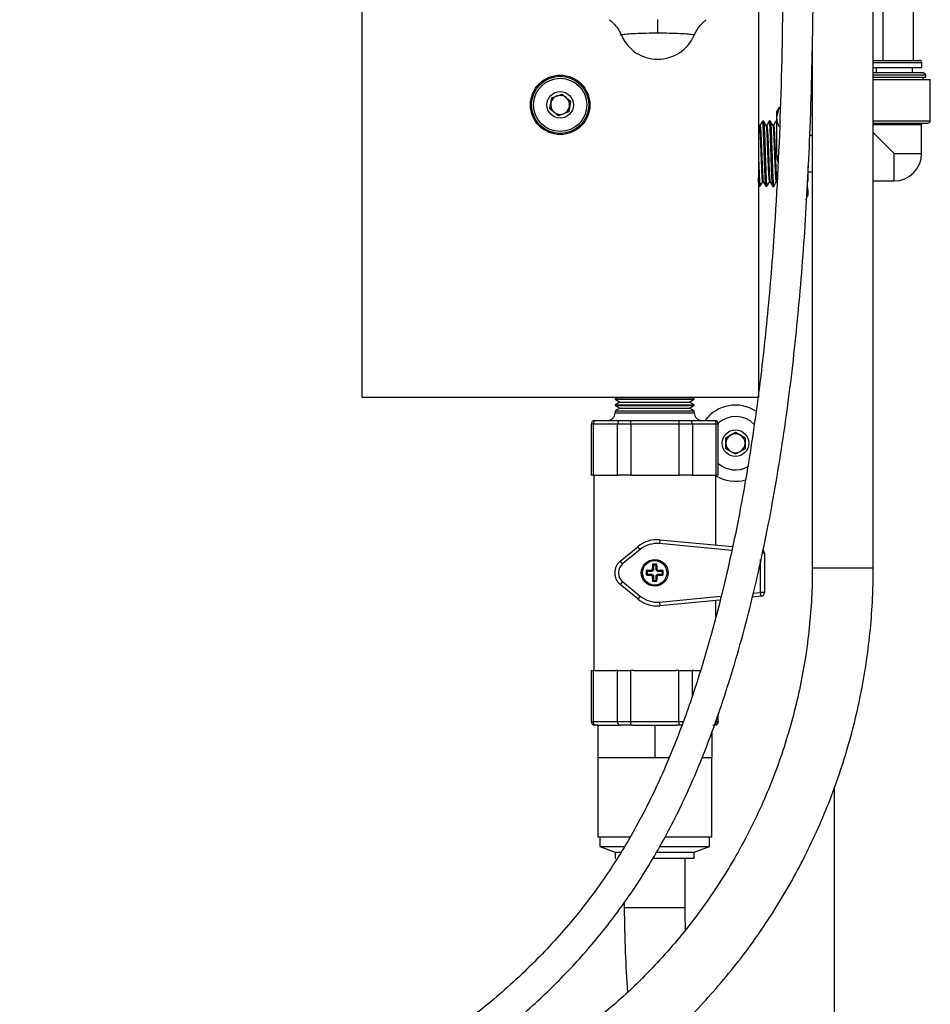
# Model space of a CAD drawing. Header units: inches. Extents: x 0.6 to 33.8, y 0 to 21.7.
# Tile 15 of 204: x 12.5 to 14.3, y 7 to 9.1. Entities that reach past the tile are written whole.
import ezdxf

# ---------------------------------------------------------------- set-up
doc = ezdxf.new("R2010")
doc.units = ezdxf.units.IN
doc.header["$MEASUREMENT"] = 0
doc.layers.add('FORMAT', color=7, linetype='Continuous')
doc.styles.add('SLDTEXTSTYLE3', font='TXT', dxfattribs={"width": 0.75})
doc.dimstyles.new('SLDDIMSTYLE0', dxfattribs={"dimtxt": 0.125, "dimasz": 0.13, "dimexe": 0, "dimexo": 0.0625, "dimgap": 0.03125, "dimtad": 0, "dimtih": 1, "dimtoh": 1, "dimdec": 1, "dimlfac": 4, "dimrnd": 1e-09, "dimzin": 12, "dimdsep": 46, "dimtxsty": 'SLDTEXTSTYLE3', "dimsah": 1, "dimcen": 0.09, "dimadec": 0, "dimazin": 3, "dimtfac": 1, "dimtdec": 1, "dimtofl": 0, "dimtmove": 0, "dimatfit": 3, "dimfxl": 0, "dimfrac": 2, "dimtolj": 1, "dimtzin": 12, "dimarcsym": 0})

# ---------------------------------------------------------------- blocks, each defined once
blk = doc.blocks.new('_D_1')
at = {"layer": 'FORMAT'}
for p, q in [((6.1417, 17.3401), (2.5482, 17.3401)), ((2.6732, 17.3401), (2.6732, 11.0747)), ((2.4885, 11.0493), (2.4504, 11.0493)), ((2.4504, 11.0493), (2.4504, 10.8509)), ((2.8579, 11.0493), (2.896, 11.0493)), ((2.896, 11.0493), (2.896, 10.8509)), ((2.4504, 10.8509), (2.4885, 10.8509)), ((2.896, 10.8509), (2.8579, 10.8509)), ((2.6732, 4.3985), (2.6732, 10.6639)), ((13.1545, 4.3985), (2.5482, 4.3985))]:
    blk.add_line(p, q, dxfattribs=at)
for points in [[(2.6732, 17.3401), (2.6532, 17.2101), (2.6932, 17.2101)], [(2.6732, 4.3985), (2.6932, 4.5285), (2.6532, 4.5285)]]:
    blk.add_solid(points, dxfattribs=at)
at = {"layer": 'FORMAT', "char_height": 0.125, "attachment_point": 1, "style": 'SLDTEXTSTYLE3'}
for s, insert in [('1315', (2.4885, 11.012)), ('51.8', (2.5115, 10.825))]:
    blk.add_mtext(s, dxfattribs=dict(at, insert=insert))

msp = doc.modelspace()

# ---------------------------------------------------------------- linework, layer by layer
at = {"color": 7, "linetype": 'Continuous'}
for p, q in [((14.2171, 7.9279), (14.2171, 12.8084)), ((13.169, 8.2776), (13.169, 9.7776)), ((13.9815, 9.7776), (13.9815, 8.2776)), ((14.237, 9.5031), (14.237, 8.9689)), ((14.2995, 8.9689), (14.2995, 9.5031)), ((13.7752, 9.0245), (13.7752, 9.0526)), ((14.0921, 9.0054), (14.0921, 7.9279)), ((14.2171, 8.9689), (14.2602, 8.9689)), ((14.2602, 8.9639), (14.2171, 8.9639)), ((14.2602, 8.9689), (14.3116, 8.9689)), ((14.3165, 8.9639), (14.2602, 8.9639)), ((14.3165, 8.9541), (14.3165, 8.9639)), ((14.2171, 8.9541), (14.3165, 8.9541)), ((14.2171, 8.9443), (14.3197, 8.9443)), ((14.2227, 8.9541), (14.2227, 8.9443)), ((14.2977, 8.9443), (14.2977, 8.9541)), ((14.3246, 8.9393), (14.3197, 8.9443)), ((14.2171, 8.9393), (14.3246, 8.9393)), ((14.2171, 8.9344), (14.3246, 8.9344)), ((14.2171, 8.9295), (14.334, 8.9295)), ((14.3197, 8.9295), (14.3197, 8.9344)), ((14.3246, 8.9344), (14.3246, 8.9393)), ((14.334, 8.845), (14.334, 8.9295)), ((13.5542, 8.8697), (13.5579, 8.8919)), ((13.5579, 8.8919), (13.579, 8.8998)), ((13.579, 8.8998), (13.5963, 8.8855)), ((13.5963, 8.8855), (13.5926, 8.8633)), ((13.5715, 8.8554), (13.5542, 8.8697)), ((13.5926, 8.8633), (13.5715, 8.8554)), ((14.0235, 8.8714), (14.019, 8.8635)), ((14.0235, 8.8708), (14.019, 8.852)), ((14.019, 8.8635), (14.019, 8.852)), ((14.0261, 8.8714), (14.0235, 8.8714)), ((14.0235, 8.8714), (14.0235, 8.8708)), ((14.0261, 8.8708), (14.0235, 8.8708)), ((13.992, 8.8443), (13.9901, 8.8442)), ((14.0059, 8.8447), (14.004, 8.8446)), ((14.019, 8.8451), (14.0179, 8.8451)), ((14.019, 8.852), (14.019, 8.7776)), ((14.2171, 8.845), (14.334, 8.845)), ((13.9833, 8.8351), (13.9815, 8.8382)), ((13.9849, 8.8352), (13.9832, 8.8352)), ((13.9988, 8.8356), (13.9971, 8.8356)), ((14.0127, 8.8361), (14.011, 8.8361)), ((14.2171, 8.8401), (14.3291, 8.8401)), ((14.2171, 8.8376), (14.3161, 8.8376)), ((14.3161, 8.7776), (14.3161, 8.8376)), ((14.0921, 8.8151), (14.0871, 8.8151)), ((14.2602, 8.7776), (14.2171, 8.8208)), ((14.019, 8.7776), (14.0209, 8.7612)), ((14.2602, 8.7218), (14.2602, 8.7776)), ((14.2602, 8.7776), (14.3161, 8.7776)), ((14.0838, 8.7214), (14.0838, 8.7525)), ((14.083, 8.7214), (14.0838, 8.7214)), ((14.0838, 8.7401), (14.0921, 8.7401)), ((14.2171, 8.7218), (14.2602, 8.7218)), ((13.9815, 8.714), (13.9831, 8.7113)), ((13.9832, 8.7112), (13.9851, 8.7112)), ((13.9901, 8.7198), (13.9918, 8.7198)), ((13.997, 8.7108), (13.999, 8.7107)), ((14.004, 8.7194), (14.0057, 8.7194)), ((14.0109, 8.7104), (14.0129, 8.7103)), ((14.019, 8.7032), (14.019, 8.6917)), ((14.083, 8.7032), (14.083, 8.6917)), ((14.0785, 8.6839), (14.083, 8.6917)), ((14.0785, 8.6845), (14.0785, 8.6839)), ((13.9815, 8.2776), (13.169, 8.2776)), ((13.6923, 8.2776), (13.6877, 8.275)), ((13.8502, 8.275), (13.8457, 8.2776)), ((13.6877, 8.275), (13.6877, 8.274)), ((13.6877, 8.275), (13.8502, 8.275)), ((13.6877, 8.274), (13.6977, 8.2682)), ((13.6877, 8.274), (13.8502, 8.274)), ((13.6977, 8.2682), (13.6877, 8.2625)), ((13.6877, 8.2625), (13.6877, 8.2615)), ((13.6877, 8.2625), (13.8502, 8.2625)), ((13.6877, 8.2615), (13.6977, 8.2557)), ((13.6877, 8.2615), (13.8502, 8.2615)), ((13.6977, 8.2682), (13.8402, 8.2682)), ((13.8402, 8.2682), (13.8502, 8.274)), ((13.8502, 8.2625), (13.8402, 8.2682)), ((13.8402, 8.2557), (13.8502, 8.2615)), ((13.8502, 8.274), (13.8502, 8.275)), ((13.8502, 8.2615), (13.8502, 8.2625)), ((13.6977, 8.2557), (13.6877, 8.25)), ((13.6877, 8.25), (13.6877, 8.2462)), ((13.6877, 8.25), (13.8502, 8.25)), ((13.6877, 8.2462), (13.769, 8.2462)), ((13.6977, 8.2557), (13.8402, 8.2557)), ((13.769, 8.2462), (13.8502, 8.2462)), ((13.8502, 8.25), (13.8402, 8.2557)), ((13.8502, 8.2462), (13.8502, 8.25)), ((13.6386, 8.223), (13.6386, 8.1182)), ((13.6429, 8.223), (13.6386, 8.223)), ((13.6429, 8.223), (13.6429, 8.1182)), ((13.6929, 8.223), (13.6429, 8.223)), ((13.6463, 8.2307), (13.6496, 8.2307)), ((13.6496, 8.2307), (13.6996, 8.2307)), ((13.6929, 8.1182), (13.6929, 8.223)), ((13.72, 8.223), (13.6929, 8.223)), ((13.6996, 8.2307), (13.72, 8.2307)), ((13.72, 8.2307), (13.8192, 8.2307)), ((13.72, 8.223), (13.72, 8.1182)), ((13.8192, 8.223), (13.72, 8.223)), ((13.8192, 8.2307), (13.8395, 8.2307)), ((13.8192, 8.1182), (13.8192, 8.223)), ((13.8462, 8.223), (13.8192, 8.223)), ((13.8395, 8.2307), (13.8886, 8.2307)), ((13.8462, 8.223), (13.8462, 8.1182)), ((13.8953, 8.223), (13.8462, 8.223)), ((13.8886, 8.2307), (13.8917, 8.2307)), ((13.8953, 8.1182), (13.8953, 8.223)), ((13.8994, 8.223), (13.8953, 8.223)), ((13.8994, 8.1182), (13.8994, 8.223)), ((13.9151, 8.1951), (13.9346, 8.2064)), ((13.9346, 8.2064), (13.9541, 8.1951)), ((13.9151, 8.1726), (13.9151, 8.1951)), ((13.9541, 8.1951), (13.9541, 8.1726)), ((13.9346, 8.1613), (13.9151, 8.1726)), ((13.9541, 8.1726), (13.9346, 8.1613)), ((13.6429, 8.1182), (13.6386, 8.1182)), ((13.6429, 8.1182), (13.6458, 8.1182)), ((13.644, 8.1182), (13.644, 7.7182)), ((13.6458, 8.1182), (13.6899, 8.1182)), ((13.6899, 8.1182), (13.6929, 8.1182)), ((13.72, 8.1182), (13.6929, 8.1182)), ((13.72, 8.1182), (13.726, 8.1182)), ((13.726, 8.1182), (13.8133, 8.1182)), ((13.8133, 8.1182), (13.8192, 8.1182)), ((13.8462, 8.1182), (13.8192, 8.1182)), ((13.8462, 8.1182), (13.8491, 8.1182)), ((13.8491, 8.1182), (13.8924, 8.1182)), ((13.8924, 8.1182), (13.8953, 8.1182)), ((13.894, 7.9751), (13.894, 8.1182)), ((13.8994, 8.1182), (13.8953, 8.1182)), ((13.7797, 7.9858), (13.7789, 7.9781)), ((13.9271, 7.9642), (13.7789, 7.9781)), ((13.7797, 7.9858), (13.9286, 7.9719)), ((13.6983, 7.9424), (13.7341, 7.9718)), ((13.739, 7.9659), (13.7032, 7.9364)), ((13.739, 7.9659), (13.7341, 7.9718)), ((13.994, 7.9587), (13.9889, 7.9587)), ((13.994, 7.9587), (13.994, 7.8778)), ((13.7032, 7.9364), (13.6983, 7.9424)), ((13.7735, 7.9357), (13.7645, 7.9357)), ((13.7662, 7.934), (13.7645, 7.9357)), ((13.7662, 7.934), (13.7662, 7.9238)), ((13.7718, 7.934), (13.7662, 7.934)), ((13.7718, 7.934), (13.7735, 7.9357)), ((13.7718, 7.9238), (13.7718, 7.934)), ((13.9862, 7.8778), (13.9862, 7.9458)), ((13.7515, 7.9227), (13.7515, 7.9138)), ((13.7532, 7.921), (13.7515, 7.9227)), ((13.7532, 7.9154), (13.7515, 7.9138)), ((13.7634, 7.921), (13.7532, 7.921)), ((13.7532, 7.921), (13.7532, 7.9154)), ((13.7532, 7.9154), (13.7634, 7.9154)), ((13.7625, 7.9232), (13.7621, 7.9232)), ((13.7621, 7.9132), (13.7625, 7.9132)), ((13.764, 7.9247), (13.7625, 7.9232)), ((13.7634, 7.921), (13.7625, 7.9232)), ((13.7634, 7.9154), (13.7625, 7.9132)), ((13.7625, 7.9132), (13.764, 7.9117)), ((13.7662, 7.9238), (13.7634, 7.921)), ((13.7634, 7.9154), (13.7662, 7.9126)), ((13.764, 7.9251), (13.764, 7.9247)), ((13.7662, 7.9238), (13.764, 7.9247)), ((13.7718, 7.9238), (13.774, 7.9247)), ((13.7746, 7.921), (13.7718, 7.9238)), ((13.7718, 7.9126), (13.7746, 7.9154)), ((13.774, 7.9247), (13.774, 7.9251)), ((13.7755, 7.9232), (13.774, 7.9247)), ((13.774, 7.9117), (13.7755, 7.9132)), ((13.7746, 7.921), (13.7755, 7.9232)), ((13.7848, 7.921), (13.7746, 7.921)), ((13.7746, 7.9154), (13.7755, 7.9132)), ((13.7746, 7.9154), (13.7848, 7.9154)), ((13.7759, 7.9232), (13.7755, 7.9232)), ((13.7755, 7.9132), (13.7759, 7.9132)), ((13.7848, 7.921), (13.7865, 7.9227)), ((13.7848, 7.9154), (13.7848, 7.921)), ((13.7848, 7.9154), (13.7865, 7.9138)), ((13.7865, 7.9138), (13.7865, 7.9227)), ((14.2171, 7.9279), (14.0921, 7.9279)), ((13.7032, 7.9001), (13.6983, 7.8941)), ((13.7341, 7.8646), (13.6983, 7.8941)), ((13.7032, 7.9001), (13.739, 7.8706)), ((13.7662, 7.9126), (13.764, 7.9117)), ((13.764, 7.9117), (13.764, 7.9114)), ((13.7662, 7.9024), (13.7645, 7.9008)), ((13.7645, 7.9008), (13.7735, 7.9008)), ((13.7662, 7.9126), (13.7662, 7.9024)), ((13.7662, 7.9024), (13.7718, 7.9024)), ((13.7718, 7.9024), (13.7718, 7.9126)), ((13.7718, 7.9126), (13.774, 7.9117)), ((13.7718, 7.9024), (13.7735, 7.9008)), ((13.774, 7.9114), (13.774, 7.9117)), ((13.971, 7.8764), (13.9862, 7.8778)), ((13.987, 7.8701), (13.9862, 7.8778)), ((13.994, 7.8778), (13.9862, 7.8778)), ((13.739, 7.8706), (13.7341, 7.8646)), ((13.7789, 7.8584), (13.9043, 7.8701)), ((13.7789, 7.8584), (13.7797, 7.8506)), ((13.9023, 7.8621), (13.7797, 7.8506)), ((13.894, 7.8285), (13.894, 7.8614)), ((13.987, 7.8701), (13.9689, 7.8684)), ((13.6386, 7.7182), (13.6386, 7.6135)), ((13.6386, 7.7182), (13.6428, 7.7182)), ((13.6457, 7.7182), (13.6428, 7.7182)), ((13.6428, 7.7182), (13.6428, 7.6135)), ((13.6457, 7.7182), (13.6894, 7.7182)), ((13.6924, 7.7182), (13.6894, 7.7182)), ((13.6924, 7.6135), (13.6924, 7.7182)), ((13.6924, 7.7182), (13.7194, 7.7182)), ((13.7194, 7.7182), (13.7194, 7.6135)), ((13.7253, 7.7182), (13.7194, 7.7182)), ((13.7253, 7.7182), (13.8127, 7.7182)), ((13.8186, 7.7182), (13.8127, 7.7182)), ((13.8186, 7.6135), (13.8186, 7.7182)), ((13.8186, 7.7182), (13.8456, 7.7182)), ((13.8486, 7.7182), (13.8456, 7.7182)), ((13.8456, 7.7182), (13.8456, 7.6654)), ((13.8486, 7.7182), (13.8639, 7.7182)), ((13.6386, 7.6135), (13.6428, 7.6135)), ((13.6428, 7.6135), (13.6924, 7.6135)), ((13.6924, 7.6135), (13.7194, 7.6135)), ((13.7194, 7.6135), (13.8186, 7.6135)), ((13.8186, 7.6135), (13.8271, 7.6135)), ((13.8952, 7.6135), (13.8952, 7.6166)), ((13.8952, 7.6135), (13.8994, 7.6135)), ((13.8994, 7.6135), (13.8994, 7.6294)), ((13.6495, 7.6057), (13.6463, 7.6057)), ((13.6521, 7.6057), (13.6495, 7.6057)), ((13.6521, 7.6057), (13.6521, 7.5395)), ((13.6521, 7.6057), (13.6964, 7.6057)), ((13.6991, 7.6057), (13.6964, 7.6057)), ((13.7194, 7.6057), (13.6991, 7.6057)), ((13.7247, 7.6057), (13.7194, 7.6057)), ((13.7247, 7.6057), (13.769, 7.6057)), ((13.769, 7.6057), (13.769, 7.5395)), ((13.769, 7.6057), (13.8133, 7.6057)), ((13.8186, 7.6057), (13.8133, 7.6057)), ((13.8242, 7.6057), (13.8186, 7.6057)), ((13.8859, 7.5916), (13.8859, 7.5395)), ((13.8917, 7.6057), (13.8885, 7.6057)), ((13.6521, 7.5395), (13.6521, 7.377)), ((13.6521, 7.5395), (13.7106, 7.5395)), ((13.7106, 7.5395), (13.769, 7.5395)), ((13.769, 7.5395), (13.798, 7.5395)), ((13.8655, 7.5395), (13.8859, 7.5395)), ((13.8859, 7.377), (13.8859, 7.5395)), ((14.1377, 5.8112), (14.1377, 7.4794)), ((13.6521, 7.377), (13.7181, 7.377)), ((13.6565, 7.377), (13.6565, 7.357)), ((13.7899, 7.377), (13.8859, 7.377)), ((13.8815, 7.357), (13.8815, 7.377)), ((13.6565, 7.357), (13.6877, 7.3457)), ((13.6565, 7.357), (13.706, 7.357)), ((13.7782, 7.357), (13.8815, 7.357)), ((13.8502, 7.3457), (13.8815, 7.357)), ((13.6877, 7.3457), (13.6877, 7.3332)), ((13.6877, 7.3457), (13.6982, 7.3457)), ((13.6877, 7.3332), (13.6896, 7.3332)), ((13.7643, 7.3332), (13.8502, 7.3332)), ((13.7716, 7.3457), (13.8502, 7.3457)), ((13.8315, 7.2321), (13.8315, 7.3332)), ((13.8502, 7.3332), (13.8502, 7.3457)), ((13.7065, 7.2432), (13.7065, 7.2321)), ((13.7065, 7.2321), (13.769, 7.2321)), ((13.769, 7.2321), (13.8315, 7.2321))]:
    msp.add_line(p, q, dxfattribs=at)
at = {"color": 7, "linetype": 'Continuous', "flags": 128}
for points in [[(13.7194, 7.6135), (13.7194, 7.612), (13.7194, 7.6105), (13.7194, 7.6092), (13.7194, 7.608), (13.7194, 7.607), (13.7194, 7.6063), (13.7194, 7.6059), (13.7194, 7.6057)], [(13.8186, 7.6135), (13.8186, 7.612), (13.8186, 7.6105), (13.8186, 7.6092), (13.8186, 7.608), (13.8186, 7.607), (13.8186, 7.6063), (13.8186, 7.6059), (13.8186, 7.6057)]]:
    msp.add_lwpolyline(points, dxfattribs=at)
at = {"color": 7, "linetype": 'Continuous'}
for centre, radius in [((13.5752, 8.8776), 0.0609), ((13.5752, 8.8776), 0.0586), ((13.5752, 8.8776), 0.0546), ((13.5752, 8.8776), 0.0273), ((13.9346, 8.1839), 0.0273), ((13.769, 7.9182), 0.0275), ((13.769, 7.9182), 0.025)]:
    msp.add_circle(centre, radius, dxfattribs=at)
for centre, radius, start, end in [((13.7752, 9.0526), 0.0813, 203.442, 336.558), ((14.3116, 8.9639), 0.00492, 0, 90), ((13.5752, 8.8776), 0.0195, 110.4589, 170.4589), ((13.5752, 8.8776), 0.0195, 50.4589, 110.4589), ((13.5752, 8.8776), 0.0195, 350.4589, 50.4589), ((13.5752, 8.8776), 0.0195, 170.4589, 230.4589), ((13.5752, 8.8776), 0.0195, 230.4589, 290.4589), ((13.5752, 8.8776), 0.0195, 290.4589, 350.4589), ((14.3291, 8.845), 0.00492, 270, 0), ((14.3186, 8.8376), 0.00246, 90, 180), ((14.2602, 8.7776), 0.0559, 270, 0), ((13.9346, 8.1839), 0.0781, 57.1309, 143.1301), ((13.6722, 8.2462), 0.0155, 270, 0), ((13.8657, 8.2462), 0.0155, 180, 270), ((13.9346, 8.1839), 0.0546, 46.0936, 130.0926), ((13.6463, 8.223), 0.00775, 90, 180), ((13.6501, 8.2235), 0.00728, 94.5038, 183.8871), ((13.7002, 8.2235), 0.00728, 94.5038, 183.8871), ((13.3609, 8.2249), 0.3592, 359.6909, 0.9273), ((13.4601, 8.2249), 0.3592, 359.6909, 0.9273), ((13.8389, 8.2235), 0.0073, 356.264, 85.6984), ((13.888, 8.2235), 0.0073, 356.264, 85.6984), ((13.8917, 8.223), 0.00775, 0, 90), ((13.9346, 8.1839), 0.0195, 120, 180), ((13.9346, 8.1839), 0.0195, 60, 120), ((13.9346, 8.1839), 0.0195, 0, 60), ((13.9346, 8.1839), 0.0195, 180, 240), ((13.9346, 8.1839), 0.0195, 300, 0), ((13.9346, 8.1839), 0.0195, 240, 300), ((13.9346, 8.1839), 0.0546, 229.8571, 297.1923), ((13.9346, 8.1839), 0.0781, 238.6677, 285.6108), ((13.7738, 7.9236), 0.0625, 84.6442, 129.4725), ((13.7738, 7.9236), 0.0548, 84.6442, 129.4725), ((13.9862, 7.9587), 0.00775, 0, 57.9235), ((13.7182, 7.9182), 0.0312, 129.4725, 230.5275), ((13.7182, 7.9182), 0.0235, 129.4725, 230.5275), ((13.769, 7.9182), 0.0085, 126.0319, 143.9681), ((13.769, 7.9182), 0.0085, 216.0319, 233.9681), ((13.769, 7.9182), 0.0085, 36.0319, 53.9681), ((13.769, 7.9182), 0.0085, 306.0319, 323.9681), ((13.9862, 7.8778), 0.00775, 275.3558, 0), ((13.7738, 7.9129), 0.0625, 230.5275, 275.3558), ((13.7738, 7.9129), 0.0548, 230.5275, 275.3558), ((13.6463, 7.6135), 0.00775, 180, 270), ((13.65, 7.613), 0.00729, 176.1879, 265.5969), ((13.6996, 7.613), 0.00729, 176.1879, 265.5969), ((13.8879, 7.613), 0.00729, 274.4008, 3.8104), ((13.8917, 7.6135), 0.00775, 270, 0)]:
    msp.add_arc(centre, radius, start, end, dxfattribs=at)
for points, knots in [([(12.5629, 6.2606), (12.565, 6.2728), (12.5691, 6.297), (12.5814, 6.3318), (12.6, 6.3707), (12.6278, 6.4128), (12.6704, 6.4623), (12.7253, 6.5128), (12.7925, 6.5641), (12.8661, 6.6131), (12.9459, 6.6612), (13.0398, 6.7145), (13.146, 6.7731), (13.2607, 6.8387), (13.3665, 6.9076), (13.4609, 6.9793), (13.5443, 7.0527), (13.619, 7.1297), (13.6846, 7.2096), (13.746, 7.2977), (13.802, 7.3948), (13.8521, 7.5013), (13.8941, 7.6098), (13.936, 7.7383), (13.9759, 7.8882), (14.0118, 8.0615), (14.0402, 8.2407), (14.0619, 8.4267), (14.0777, 8.6193), (14.0886, 8.83), (14.0944, 9.057), (14.0949, 9.2952), (14.0914, 9.527), (14.0857, 9.7379), (14.0793, 9.928), (14.0727, 10.1007), (14.0659, 10.2707), (14.0592, 10.441), (14.0529, 10.6125), (14.047, 10.7969), (14.0423, 10.9955), (14.0402, 11.2084), (14.0422, 11.4236), (14.0502, 11.6484), (14.067, 11.8813), (14.0986, 12.121), (14.1415, 12.3577), (14.1793, 12.5541), (14.2054, 12.7121), (14.2211, 12.8318), (14.2309, 12.9532), (14.2322, 13.063), (14.2261, 13.1606), (14.2148, 13.2463), (14.1992, 13.3215), (14.1814, 13.386), (14.1635, 13.4398), (14.1423, 13.4944), (14.1177, 13.5497), (14.0986, 13.5862), (14.0889, 13.6047)], [0, 0, 0, 0, 0.0046349, 0.0091946, 0.0137684, 0.0207735, 0.0280316, 0.0381888, 0.0487023, 0.0596684, 0.0713479, 0.083591, 0.1001514, 0.1168421, 0.1331198, 0.1473845, 0.1612228, 0.174691, 0.1875652, 0.1999381, 0.2149136, 0.2295647, 0.2440672, 0.2585478, 0.280283, 0.3022203, 0.3248544, 0.3482605, 0.3724047, 0.3972389, 0.4273088, 0.4574725, 0.4864847, 0.5141605, 0.5364946, 0.5577665, 0.5789076, 0.6002106, 0.6216142, 0.6432129, 0.6693336, 0.6960275, 0.7229934, 0.7499285, 0.7803056, 0.8104547, 0.840442, 0.8703924, 0.8853856, 0.9004404, 0.9156089, 0.9310075, 0.941499, 0.9522515, 0.9633564, 0.9702337, 0.9773031, 0.9845965, 0.9921494, 1, 1, 1, 1]), ([(14.0339, 13.575), (14.0411, 13.5614), (14.0547, 13.5357), (14.0722, 13.4983), (14.0871, 13.4638), (14.1001, 13.4305), (14.1121, 13.3967), (14.1287, 13.3441), (14.1473, 13.2698), (14.1624, 13.1729), (14.1694, 13.0716), (14.1687, 12.9696), (14.1617, 12.8678), (14.1499, 12.7673), (14.1349, 12.6679), (14.1145, 12.5507), (14.089, 12.4161), (14.0604, 12.2624), (14.0334, 12.1018), (14.0106, 11.9319), (13.9945, 11.7523), (13.9842, 11.5677), (13.979, 11.3794), (13.9778, 11.1738), (13.9805, 10.9554), (13.9864, 10.7288), (13.9939, 10.5137), (14.0019, 10.3076), (14.0099, 10.1063), (14.0176, 9.9055), (14.0249, 9.6841), (14.0307, 9.4401), (14.0329, 9.1724), (14.0289, 8.9015), (14.0181, 8.6635), (14.0021, 8.4598), (13.9835, 8.2904), (13.9588, 8.1224), (13.9271, 7.9566), (13.8911, 7.8097), (13.8525, 7.6817), (13.8137, 7.5726), (13.7683, 7.4674), (13.7149, 7.3664), (13.6521, 7.2698), (13.5792, 7.1784), (13.4961, 7.0925), (13.4028, 7.0123), (13.2998, 6.9374), (13.1891, 6.8692), (13.0763, 6.806), (12.9877, 6.7569), (12.924, 6.7204), (12.8816, 6.6954), (12.8361, 6.6675), (12.7856, 6.6347), (12.7344, 6.5987), (12.6842, 6.5592), (12.6368, 6.5166), (12.5952, 6.4719), (12.5606, 6.4257), (12.5365, 6.3843), (12.5193, 6.3447), (12.5074, 6.3078), (12.5031, 6.2819), (12.5009, 6.2687)], [0, 0, 0, 0, 0.005766, 0.010938, 0.01556, 0.019905, 0.024399, 0.02905, 0.04065, 0.053222, 0.06592, 0.078835, 0.091604, 0.10429, 0.116914, 0.129476, 0.149062, 0.16848, 0.188354, 0.210333, 0.232998, 0.256238, 0.279948, 0.303882, 0.333647, 0.362176, 0.389224, 0.414679, 0.439817, 0.465061, 0.490344, 0.523209, 0.556954, 0.591103, 0.625215, 0.646622, 0.668038, 0.689384, 0.71059, 0.7316, 0.746375, 0.760948, 0.77528, 0.789549, 0.803984, 0.818638, 0.833544, 0.848915, 0.864923, 0.881412, 0.897858, 0.913606, 0.919599, 0.925488, 0.932152, 0.93974, 0.948167, 0.955751, 0.96377, 0.972168, 0.978706, 0.985469, 0.990137, 0.994965, 1, 1, 1, 1]), ([(13.6761, 9.0517), (13.6772, 9.0509), (13.682, 9.0475), (13.6892, 9.0396), (13.6964, 9.0298), (13.6993, 9.0227), (13.7004, 9.0201)], [0, 0, 0, 0, 0.107494, 0.439625, 0.788962, 1, 1, 1, 1]), ([(13.85, 9.0202), (13.8513, 9.0231), (13.8543, 9.03), (13.8611, 9.0393), (13.8682, 9.0471), (13.873, 9.0507), (13.8746, 9.0519)], [0, 0, 0, 0, 0.229587, 0.549644, 0.849376, 1, 1, 1, 1]), ([(13.7752, 9.0245), (13.7714, 9.0245), (13.7592, 9.0245), (13.7393, 9.024), (13.7191, 9.0231), (13.7053, 9.0219), (13.7008, 9.0209), (13.7007, 9.0204), (13.7007, 9.0203)], [0, 0, 0, 0, 0.097192, 0.308888, 0.520634, 0.735761, 0.948468, 1, 1, 1, 1]), ([(13.8498, 9.0203), (13.8498, 9.0204), (13.8497, 9.0209), (13.8452, 9.0219), (13.8314, 9.0231), (13.8112, 9.024), (13.7913, 9.0245), (13.7791, 9.0245), (13.7752, 9.0245)], [0, 0, 0, 0, 0.051532, 0.264239, 0.479366, 0.691112, 0.902808, 1, 1, 1, 1]), ([(13.99, 8.8442), (13.9891, 8.8426), (13.9874, 8.8396), (13.9856, 8.8366), (13.9848, 8.8351)], [0, 0, 0, 0, 0.500053, 1, 1, 1, 1]), ([(13.9969, 8.7118), (13.9968, 8.7118), (13.9965, 8.7117), (13.9959, 8.7195), (13.9951, 8.7341), (13.9944, 8.754), (13.9936, 8.7764), (13.9929, 8.799), (13.9921, 8.8192), (13.9914, 8.8344), (13.9907, 8.8433), (13.9903, 8.8434), (13.9901, 8.8434)], [0, 0, 0, 0, 0.048343, 0.157832, 0.267283, 0.376696, 0.486071, 0.595409, 0.704709, 0.81397, 0.923195, 1, 1, 1, 1]), ([(13.9972, 8.8355), (13.9964, 8.8369), (13.9947, 8.8399), (13.993, 8.8428), (13.9922, 8.8442)], [0, 0, 0, 0, 0.499949, 1, 1, 1, 1]), ([(13.9922, 8.8434), (13.9922, 8.8436), (13.9926, 8.8441), (13.9931, 8.8375), (13.9939, 8.8242), (13.9946, 8.805), (13.9954, 8.7829), (13.9961, 8.7601), (13.9969, 8.7394), (13.9976, 8.7227), (13.9983, 8.713), (13.9989, 8.7093), (13.9991, 8.711), (13.9991, 8.7111)], [0, 0, 0, 0, 0.0269423, 0.1341981, 0.2414913, 0.348822, 0.4561901, 0.5635956, 0.6710384, 0.7785184, 0.8860356, 0.99359, 1, 1, 1, 1]), ([(14.0039, 8.8446), (14.003, 8.8431), (14.0013, 8.8401), (13.9996, 8.8371), (13.9987, 8.8356)], [0, 0, 0, 0, 0.507728, 1, 1, 1, 1]), ([(14.0108, 8.7106), (14.0108, 8.7106), (14.0105, 8.7098), (14.01, 8.7153), (14.0093, 8.7271), (14.0085, 8.7456), (14.0078, 8.7674), (14.0071, 8.7904), (14.0063, 8.8119), (14.0056, 8.8297), (14.0048, 8.8408), (14.0043, 8.8457), (14.004, 8.8444), (14.004, 8.8443)], [0, 0, 0, 0, 0.004714, 0.114301, 0.22385, 0.333362, 0.442836, 0.552273, 0.661672, 0.771033, 0.880357, 0.989643, 1, 1, 1, 1]), ([(14.0111, 8.8359), (14.0102, 8.8374), (14.0086, 8.8403), (14.0069, 8.8432), (14.006, 8.8446)], [0, 0, 0, 0, 0.499951, 1, 1, 1, 1]), ([(14.0061, 8.844), (14.0063, 8.8434), (14.0067, 8.842), (14.0074, 8.8309), (14.0082, 8.8139), (14.0089, 8.7926), (14.0097, 8.7696), (14.0104, 8.7476), (14.0112, 8.7287), (14.0119, 8.716), (14.0125, 8.7099), (14.0128, 8.7109), (14.0129, 8.7111)], [0, 0, 0, 0, 0.0903763, 0.1997333, 0.3091281, 0.4185606, 0.5280306, 0.6375381, 0.747083, 0.8566653, 0.9662853, 1, 1, 1, 1]), ([(14.0178, 8.845), (14.0169, 8.8435), (14.0152, 8.8405), (14.0134, 8.8375), (14.0125, 8.8359)], [0, 0, 0, 0, 0.500047, 1, 1, 1, 1]), ([(14.019, 8.852), (14.0191, 8.8498), (14.0194, 8.8435), (14.0219, 8.8373), (14.0235, 8.8333)], [0, 0, 0, 0, 0.349035, 1, 1, 1, 1]), ([(13.9833, 8.8339), (13.9835, 8.8335), (13.984, 8.8326), (13.9847, 8.8232), (13.9853, 8.8107), (13.986, 8.7951), (13.9866, 8.7781), (13.9873, 8.7609), (13.9879, 8.7453), (13.9886, 8.7323), (13.9892, 8.7237), (13.9897, 8.7196), (13.99, 8.7202), (13.9901, 8.7204)], [0, 0, 0, 0, 0.100433, 0.196684, 0.29297, 0.389291, 0.485646, 0.582036, 0.67846, 0.774918, 0.87141, 0.967936, 1, 1, 1, 1]), ([(13.9849, 8.8345), (13.9852, 8.834), (13.9857, 8.8332), (13.9864, 8.8232), (13.987, 8.8107), (13.9877, 8.7951), (13.9884, 8.7781), (13.989, 8.7609), (13.9897, 8.7453), (13.9903, 8.7323), (13.991, 8.7238), (13.9914, 8.7197), (13.9917, 8.7201), (13.9917, 8.7202)], [0, 0, 0, 0, 0.121787, 0.218006, 0.314259, 0.410547, 0.506869, 0.603226, 0.699617, 0.796042, 0.892501, 0.988993, 1, 1, 1, 1]), ([(13.9972, 8.8352), (13.9974, 8.8346), (13.9978, 8.8334), (13.9984, 8.8256), (13.9991, 8.8137), (13.9997, 8.7984), (14.0004, 8.7814), (14.001, 8.7641), (14.0017, 8.7479), (14.0023, 8.7342), (14.003, 8.7246), (14.0036, 8.7196), (14.0039, 8.7199), (14.004, 8.72)], [0, 0, 0, 0, 0.082847, 0.179077, 0.275341, 0.371638, 0.467968, 0.564332, 0.660729, 0.757159, 0.853624, 0.950123, 1, 1, 1, 1]), ([(13.9988, 8.8354), (13.9988, 8.8355), (13.999, 8.8363), (13.9995, 8.8332), (14.0002, 8.8258), (14.0008, 8.8136), (14.0015, 8.7985), (14.0021, 8.7814), (14.0028, 8.7641), (14.0034, 8.7479), (14.0041, 8.7342), (14.0047, 8.7247), (14.0052, 8.7198), (14.0055, 8.72), (14.0056, 8.72)], [0, 0, 0, 0, 0.007133, 0.103387, 0.199674, 0.295994, 0.392348, 0.488734, 0.585154, 0.681608, 0.778095, 0.874617, 0.971173, 1, 1, 1, 1]), ([(14.0111, 8.8354), (14.0112, 8.8351), (14.0116, 8.8345), (14.0122, 8.8278), (14.0128, 8.8166), (14.0135, 8.8017), (14.0141, 8.7848), (14.0148, 8.7673), (14.0155, 8.7506), (14.0161, 8.7363), (14.0168, 8.7257), (14.0174, 8.7193), (14.0178, 8.7192), (14.018, 8.7192)], [0, 0, 0, 0, 0.062755, 0.156942, 0.251162, 0.345416, 0.439704, 0.534024, 0.628378, 0.722765, 0.817184, 0.911635, 1, 1, 1, 1]), ([(14.0127, 8.8358), (14.0129, 8.8355), (14.0133, 8.8349), (14.0139, 8.8278), (14.0146, 8.8165), (14.0152, 8.8017), (14.0159, 8.7848), (14.0165, 8.7673), (14.0172, 8.7506), (14.0178, 8.7364), (14.0184, 8.7263), (14.0188, 8.7228), (14.019, 8.7213)], [0, 0, 0, 0, 0.091551, 0.195159, 0.298804, 0.402485, 0.506203, 0.609958, 0.713749, 0.817577, 0.92144, 1, 1, 1, 1]), ([(13.9815, 8.7819), (13.9816, 8.7775), (13.982, 8.7657), (13.9827, 8.747), (13.9834, 8.7287), (13.9842, 8.7164), (13.9847, 8.7107), (13.985, 8.7117), (13.9851, 8.7119)], [0, 0, 0, 0, 0.120285, 0.326484, 0.532755, 0.739099, 0.945514, 1, 1, 1, 1]), ([(13.983, 8.7119), (13.9828, 8.7126), (13.9824, 8.7141), (13.9819, 8.7213), (13.9816, 8.7284), (13.9815, 8.7297)], [0, 0, 0, 0, 0.397546, 0.883525, 1, 1, 1, 1]), ([(13.9852, 8.7112), (13.9861, 8.7127), (13.9877, 8.7156), (13.9894, 8.7185), (13.9903, 8.7199)], [0, 0, 0, 0, 0.500052, 1, 1, 1, 1]), ([(13.9917, 8.7199), (13.9926, 8.7184), (13.9943, 8.7154), (13.9961, 8.7124), (13.997, 8.7108)], [0, 0, 0, 0, 0.49995, 1, 1, 1, 1]), ([(13.9991, 8.7108), (13.9999, 8.7122), (14.0016, 8.7151), (14.0033, 8.7181), (14.0041, 8.7195)], [0, 0, 0, 0, 0.500049, 1, 1, 1, 1]), ([(14.0056, 8.7195), (14.0065, 8.718), (14.0082, 8.715), (14.01, 8.7119), (14.0109, 8.7104)], [0, 0, 0, 0, 0.499948, 1, 1, 1, 1]), ([(14.013, 8.7104), (14.0138, 8.7118), (14.0155, 8.7147), (14.0172, 8.7176), (14.018, 8.7191)], [0, 0, 0, 0, 0.50005, 1, 1, 1, 1]), ([(14.083, 8.7032), (14.083, 8.7054), (14.083, 8.7084), (14.0819, 8.7114), (14.0816, 8.7122)], [0, 0, 0, 0, 0.7262258, 1, 1, 1, 1]), ([(13.7645, 7.9357), (13.7644, 7.9342), (13.7641, 7.931), (13.764, 7.9272), (13.764, 7.9251)], [0, 0, 0, 0, 0.449491, 1, 1, 1, 1]), ([(13.774, 7.9251), (13.774, 7.9275), (13.7739, 7.9313), (13.7736, 7.9345), (13.7735, 7.9357)], [0, 0, 0, 0, 0.627996, 1, 1, 1, 1]), ([(14.0921, 7.9279), (14.092, 7.9175), (14.0918, 7.8869), (14.089, 7.836), (14.0828, 7.7756), (14.0735, 7.7155), (14.0611, 7.656), (14.0457, 7.5972), (14.0273, 7.5393), (14.006, 7.4824), (13.9818, 7.4266), (13.9548, 7.3722), (13.925, 7.3192), (13.8926, 7.2678), (13.8576, 7.2182), (13.8201, 7.1704), (13.7802, 7.1245), (13.738, 7.0809), (13.6959, 7.0412), (13.667, 7.0172), (13.6538, 7.0061)], [0, 0, 0, 0, 0.029527, 0.087098, 0.144673, 0.202248, 0.259823, 0.317398, 0.374974, 0.432549, 0.490125, 0.547701, 0.605277, 0.662853, 0.72043, 0.778007, 0.835584, 0.893161, 0.950739, 1, 1, 1, 1]), ([(13.7326, 6.9091), (13.7415, 6.9164), (13.7667, 6.9373), (13.8068, 6.9735), (13.8521, 7.0185), (13.8952, 7.0657), (13.9359, 7.1149), (13.9742, 7.166), (14.01, 7.2189), (14.0431, 7.2735), (14.0736, 7.3297), (14.1013, 7.3873), (14.1261, 7.4461), (14.1481, 7.5061), (14.1671, 7.5671), (14.1832, 7.629), (14.1962, 7.6916), (14.2061, 7.7547), (14.213, 7.8182), (14.2165, 7.876), (14.2169, 7.9126), (14.2171, 7.9279)], [0, 0, 0, 0, 0.029527, 0.084294, 0.139064, 0.193835, 0.248606, 0.303377, 0.358149, 0.41292, 0.467692, 0.522464, 0.577237, 0.632009, 0.686782, 0.741555, 0.796328, 0.851101, 0.905874, 0.960647, 1, 1, 1, 1]), ([(13.7621, 7.9232), (13.7598, 7.9232), (13.756, 7.9232), (13.7527, 7.9228), (13.7515, 7.9227)], [0, 0, 0, 0, 0.627996, 1, 1, 1, 1]), ([(13.7515, 7.9138), (13.753, 7.9136), (13.7563, 7.9133), (13.76, 7.9133), (13.7621, 7.9132)], [0, 0, 0, 0, 0.449491, 1, 1, 1, 1]), ([(13.7865, 7.9227), (13.785, 7.9228), (13.7817, 7.9232), (13.7779, 7.9232), (13.7759, 7.9232)], [0, 0, 0, 0, 0.449491, 1, 1, 1, 1]), ([(13.7759, 7.9132), (13.7782, 7.9133), (13.782, 7.9133), (13.7853, 7.9136), (13.7865, 7.9138)], [0, 0, 0, 0, 0.627996, 1, 1, 1, 1]), ([(13.764, 7.9114), (13.764, 7.909), (13.7641, 7.9052), (13.7644, 7.902), (13.7645, 7.9008)], [0, 0, 0, 0, 0.627996, 1, 1, 1, 1]), ([(13.7735, 7.9008), (13.7736, 7.9022), (13.7739, 7.9055), (13.774, 7.9093), (13.774, 7.9114)], [0, 0, 0, 0, 0.449491, 1, 1, 1, 1]), ([(13.7065, 7.2321), (13.7069, 7.2014), (13.7078, 7.1434), (13.7114, 7.0856), (13.7131, 7.0583)], [0, 0, 0, 0, 0.52836, 1, 1, 1, 1]), ([(13.8321, 7.1865), (13.8321, 7.1874), (13.8319, 7.1954), (13.8316, 7.2106), (13.8315, 7.225), (13.8315, 7.2321)], [0, 0, 0, 0, 0.054791, 0.529569, 1, 1, 1, 1])]:
    msp.add_open_spline(points, degree=3, knots=knots, dxfattribs=at)

# ---------------------------------------------------------------- dimensions: what is measured, and where the dimension line sits
at = {"layer": 'FORMAT'}
dim = msp.add_linear_dim(base=(2.6732, 17.3401), p1=(13.2045, 4.3985), p2=(6.1917, 17.3401), angle=90, dimstyle='SLDDIMSTYLE0', dxfattribs=at)
dim.commit()
dim.dimension.update_dxf_attribs({"geometry": '_D_1', "text_midpoint": (2.6732, 10.8693), "dimtype": 160})

doc.saveas('drawing.dxf')
